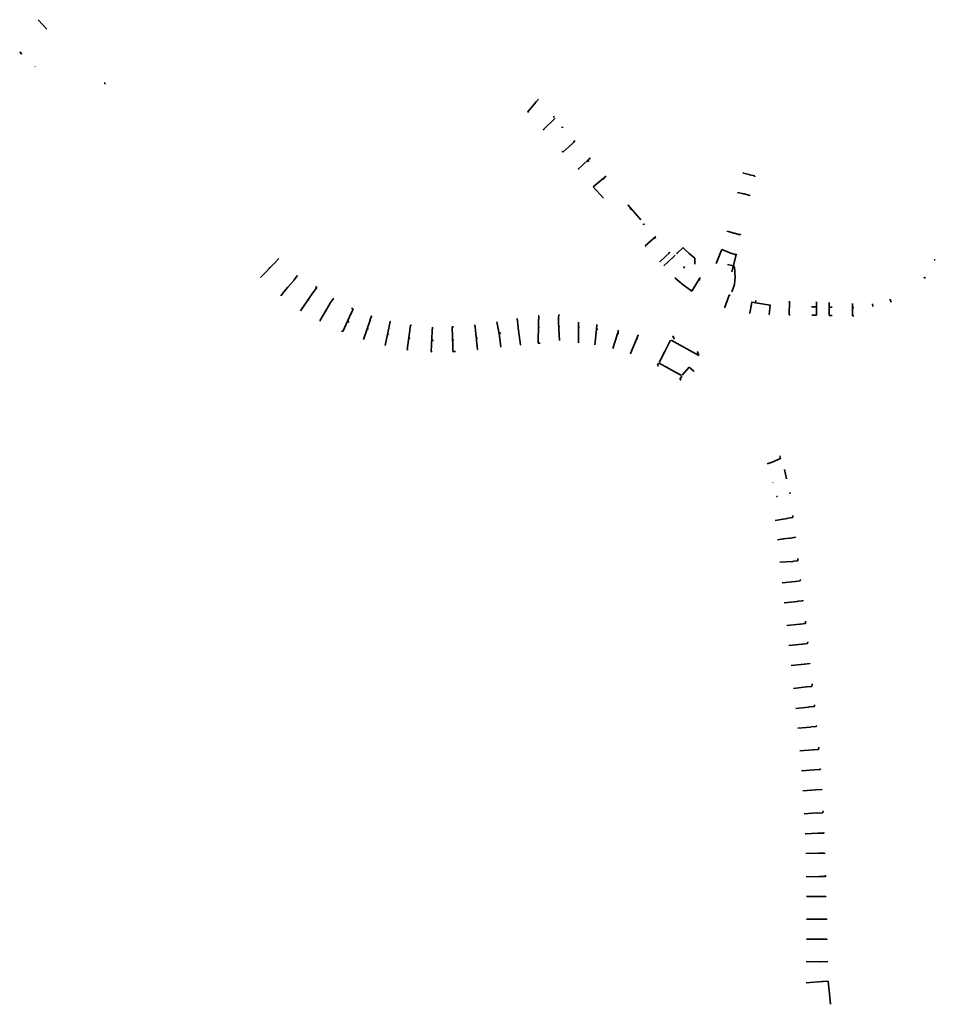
# Model space of a CAD drawing. Header units: metres. Extents: x 146089 to 148495, y 409778 to 410773.
# Tile 1 of 19: x 146089 to 146959, y 409791 to 410727. Entities that reach past the tile are written whole.
import ezdxf

# ---------------------------------------------------------------- set-up
doc = ezdxf.new("R2010")
doc.units = ezdxf.units.M
doc.layers.add('wh-nw-pvc160', color=170, linetype='riolering', lineweight=35)
doc.linetypes.add('riolering', pattern='A,28,-5,[22,RTW.shx,S=1,R=0,X=0,Y=0],-5', length=38)

msp = doc.modelspace()

# ---------------------------------------------------------------- linework, layer by layer
at = {"layer": 'wh-nw-pvc160'}
for points in [[(146106.86, 410726.5, 0), (146114.87, 410717.39, 0)], [(146089.17, 410696.06, 3.19), (146091.2, 410693.85, 0)], [(146103.9, 410681.74, 2.89), (146103.47, 410681.99, 0)], [(146581.92, 410651.11, 3.23), (146579.64, 410648.32, 3.23), (146571.93, 410638.88, 3.23), (146572.42, 410638.5, 4.64)], [(146579.28, 410648.76, 4.61), (146579.64, 410648.32, 3.23)], [(146597.8, 410633.05, 3.33), (146586.71, 410622.2, 3.33), (146587.24, 410621.58, 4.28)], [(146596.21, 410634.86, 3.36), (146597.09, 410633.59, 4.15)], [(146605.66, 410624.11, 3.22), (146603.82, 410624.3, 4.02)], [(146605.34, 410600.79, 2.99), (146614.29, 410608.9, 3.12), (146615.21, 410609.72, 3.14), (146616.44, 410611.86, 3.06)], [(146614.02, 410609.24, 3.39), (146614.29, 410608.9, 3.12)], [(146604.69, 410601.73, 3.49), (146605.34, 410600.79, 2.99)], [(146619.66, 410584.61, 2.69), (146628.82, 410592.92, 2.83), (146629.74, 410593.73, 2.85), (146631.02, 410595.29, 2.87)], [(146646.38, 410577.92, 2.14), (146643.62, 410575.68, 2.19), (146634.12, 410567.81, 2.26)], [(146776.74, 410581.39, 5.09), (146776.57, 410580.71, 4.71)], [(146776.57, 410580.71, 4.71), (146782.17, 410579.36, 4.71), (146782.36, 410579.3, 4.52)], [(146787.51, 410578.06, 4.7), (146782.55, 410579.26, 4.71), (146782.36, 410579.3, 4.52)], [(146787.32, 410577.27, 5.1), (146787.51, 410578.06, 4.7)], [(146634.12, 410567.81, 2.26), (146643.85, 410557.09, 2.6)], [(146634.97, 410567.21, 3.17), (146634.85, 410567.01, 2.29)], [(146771.39, 410561.65, 5.23), (146771.57, 410562.38, 4.8)], [(146771.57, 410562.38, 4.8), (146776.94, 410561.09, 4.8), (146777.12, 410561, 4.59)], [(146782.86, 410559.66, 4.8), (146777.32, 410561, 4.8), (146777.12, 410561, 4.59)], [(146782.79, 410559.35, 5.22), (146782.86, 410559.66, 4.8)], [(146683.45, 410511.63, 1.43), (146693.51, 410520.58, 1.38)], [(146761.59, 410524.97, 5.92), (146761.78, 410525.61, 5.11)], [(146761.78, 410525.61, 5.11), (146767.64, 410523.87, 5.11), (146767.83, 410523.81, 4.95)], [(146773.59, 410522.09, 5.24), (146768.03, 410523.75, 5.18), (146767.83, 410523.81, 4.95)], [(146773.89, 410523.16, 5.91), (146773.59, 410522.09, 5.24)], [(146318, 410481.55, 2.05), (146330.84, 410494.91, 1.87), (146331.01, 410495.07, 1.54), (146331.16, 410495.25, 1.87), (146335.43, 410499.82, 1.87)], [(146707.06, 410505.62, 1.38), (146697.31, 410496.4, 1.45)], [(146751.02, 410494.93, 6.91), (146755.96, 410507.45, 6.45)], [(146755.96, 410507.45, 6.45), (146756.29, 410508.24, 5.16)], [(146756.29, 410508.24, 5.16), (146763.37, 410505.24, 5.16), (146763.57, 410505.19, 5)], [(146769.91, 410503.11, 5.28), (146763.76, 410505.12, 5.23), (146763.57, 410505.19, 5)], [(146765.6, 410487.12, 7.02), (146769.91, 410503.11, 5.28)], [(146770.2, 410504.05, 6.49), (146769.91, 410503.11, 5.28)], [(146325.85, 410490.54, 2.46), (146326.96, 410490.87, 1.92)], [(146765.83, 410468.03, 0.98), (146766.77, 410470.43, 1.12), (146768.24, 410474.92, 1.49), (146768.71, 410478.77, 2.22), (146768.77, 410482.17, 3.24), (146768.51, 410485.47, 4.23), (146768.56, 410488.09, 5.15), (146768.36, 410491.1, 5.97), (146768.01, 410492.05, 6.09), (146767.12, 410492.61, 6.21), (146761.58, 410494.11, 6.31)], [(146959.07, 410498.33, 3.92), (146958.56, 410498.51, 3.89), (146958.09, 410498.45, 3.86)], [(146337.17, 410464.18, 1.84), (146340.47, 410468.2, 1.81), (146343.97, 410472.3, 1.76), (146349.58, 410478.9, 1.76), (146349.72, 410479.08, 1.62), (146349.89, 410479.29, 1.74), (146353.18, 410483.5, 1.77)], [(146727.86, 410468.67, 0.85), (146735.52, 410481.55, 0.82)], [(146949.63, 410480.97, 3.62), (146948.45, 410481.71, 3.58), (146948.28, 410481.81, 3.6)], [(146345.01, 410473.52, 2.45), (146345.67, 410474.3, 1.76)], [(146370.13, 410472.99, 1.89), (146371.33, 410471.98, 1.81), (146367.91, 410467.45, 1.81), (146367.77, 410467.28, 1.66), (146367.66, 410467.11, 1.81), (146356.08, 410450.04, 2)], [(146759.04, 410453.52, 0.92), (146761.48, 410460.27, 0.87), (146763.26, 410464.87, 0.81)], [(146763.26, 410464.87, 0.97), (146763.62, 410465.01, 0.88)], [(146763.62, 410465.01, 0.88), (146763.85, 410464.13, 1.44)], [(146363.52, 410459.76, 2.43), (146363.46, 410460.92, 1.88)], [(146374.27, 410440.48, 2.03), (146383.75, 410456.57, 1.84), (146383.85, 410456.74, 1.7), (146383.97, 410456.92, 1.84), (146387.18, 410461.79, 1.84)], [(146758.73, 410452.8, 0.91), (146759.04, 410453.52, 0.92)], [(146782.96, 410447.62, 0.74), (146784.87, 410458.06, 0.76)], [(146802.61, 410455.39, 1.28), (146802.23, 410455.41, 0.68), (146788.32, 410457.53, 0.75), (146784.87, 410458.06, 0.76), (146784.44, 410458.14, 1.36)], [(146788.32, 410457.53, 0.75), (146788.52, 410459.79, 0.7)], [(146801.21, 410446.61, 0.7), (146802.23, 410455.41, 0.68)], [(146820.35, 410446.27, 1.15), (146820.45, 410458.8, 1.14), (146820.45, 410459.23, 0.89)], [(146821.03, 410454.29, 1.24), (146820.41, 410454.3, 1.15)], [(146841.58, 410453.88, 1.28), (146846.28, 410453.84, 1.28)], [(146846.22, 410445.86, 1.28), (146846.31, 410458.26, 1.28), (146846.32, 410458.47, 1.16)], [(146858.26, 410445.55, 1.29), (146858.23, 410457.72, 1.27), (146858.23, 410457.93, 1.21)], [(146861.08, 410453.59, 1.56), (146858.24, 410453.58, 1.28)], [(146880.37, 410445.35, 1.65), (146880.38, 410456.89, 1.59), (146880.38, 410457.08, 1.39)], [(146881.57, 410453.22, 1.97), (146880.38, 410453.22, 1.61)], [(146899.57, 410454.22, 2.49), (146899.42, 410456.57, 2.47), (146899.43, 410456.77, 2.41)], [(146917.14, 410458.15, 2.93), (146916.13, 410460.83, 2.92), (146916.07, 410461.02, 2.87)], [(146380.22, 410449.55, 2.43), (146380.24, 410450.61, 1.92)], [(146396.17, 410430.2, 2.13), (146404.1, 410447.62, 1.88), (146404.2, 410447.82, 1.72), (146404.28, 410448.01, 1.88), (146405.92, 410451.75, 1.88)], [(146423.19, 410444.93, 2.02), (146423.44, 410444.84, 1.94), (146422.3, 410441.63, 1.94), (146422.22, 410441.43, 1.73), (146422.15, 410441.23, 1.94), (146415.91, 410422.64, 2.2)], [(146582.34, 410445.29, 3.9), (146582.12, 410438.48, 3.86), (146582.11, 410438.26, 3.66), (146582.11, 410438.06, 3.86), (146581.79, 410419.26, 3.86)], [(146581.81, 410445.27, 4.12), (146582.34, 410445.29, 3.9)], [(146601.15, 410444.1, 4.22), (146601.14, 410438.92, 4), (146601.14, 410438.74, 3.75), (146601.15, 410438.56, 4), (146602.12, 410421.66, 4)], [(146782.53, 410447.71, 1.74), (146782.96, 410447.62, 0.74)], [(146801.58, 410446.59, 1.3), (146801.21, 410446.61, 0.7)], [(146821.09, 410446.26, 1.24), (146820.35, 410446.27, 1.15)], [(146841.61, 410445.94, 1.28), (146846.22, 410445.86, 1.28)], [(146861.07, 410445.67, 1.59), (146858.26, 410445.55, 1.29)], [(146881.56, 410445.34, 2.04), (146880.37, 410445.35, 1.65)], [(146401.85, 410439.03, 2.39), (146400.85, 410440.47, 1.99)], [(146436.29, 410416.91, 2.2), (146440.23, 410434.96, 1.97), (146440.3, 410435.16, 1.82), (146440.34, 410435.37, 1.97), (146441.3, 410439.87, 1.97), (146441.58, 410439.84, 2.07)], [(146457.17, 410413.18, 2.17), (146459.72, 410431.34, 1.74), (146459.75, 410431.55, 1.55), (146459.77, 410431.76, 1.74), (146460.39, 410436.31, 1.74)], [(146481.32, 410434.53, 1.97), (146481.2, 410430.86, 1.97), (146481.18, 410430.65, 1.6), (146481.17, 410430.44, 1.97), (146480.06, 410411.23, 1.99)], [(146500.11, 410434.7, 2.24), (146500.19, 410430.11, 2.24), (146500.2, 410429.89, 1.63), (146500.21, 410429.68, 2.24), (146500.84, 410411.27, 2.33)], [(146524.12, 410413.27, 2.69), (146522.24, 410431.42, 2.6), (146522.22, 410431.64, 1.64), (146522.2, 410431.86, 2.6), (146521.64, 410436.56, 2.72)], [(146542.61, 410439.61, 2.86), (146543.42, 410434.79, 2.75), (146543.45, 410434.56, 1.68), (146543.49, 410434.34, 2.75), (146544.55, 410428.11, 2.81), (146546.32, 410415.86, 2.92)], [(146564.99, 410417.79, 3.1), (146563.22, 410431.3, 3.09), (146562.42, 410436.95, 3.09), (146562.39, 410437.17, 1.73), (146562.37, 410437.38, 3.09), (146561.76, 410442.65, 3.09)], [(146582.9, 410434.47, 4.29), (146581.93, 410433.69, 4.08)], [(146602.36, 410435.5, 4.67), (146601.45, 410434.76, 4.2)], [(146620.2, 410439.26, 3.81), (146620.2, 410439.08, 4.11), (146620.12, 410420.11, 4.11)], [(146620.9, 410434.86, 5.04), (146620.22, 410434.02, 4.33)], [(146637.5, 410436.84, 3.65), (146637.48, 410436.63, 4.89), (146637.15, 410432.21, 4.89), (146635.62, 410417.75, 4.81)], [(146420.21, 410432.25, 2.41), (146419.53, 410433.42, 3.06)], [(146439.58, 410426.94, 2.48), (146438.77, 410428.27, 2.06)], [(146459.76, 410423.25, 2.6), (146458.77, 410424.59, 1.9)], [(146524.16, 410423.56, 3.24), (146522.94, 410424.66, 2.63)], [(146546.19, 410429.18, 3.66), (146544.55, 410428.11, 2.81)], [(146563.52, 410432.01, 3.94), (146563.22, 410431.3, 3.09)], [(146638.3, 410432.74, 5.35), (146637.15, 410432.21, 4.89)], [(146658.15, 410431.63, 3.92), (146658.05, 410431.46, 5.08), (146657, 410428.22, 5.08), (146652.77, 410414.13, 5.08)], [(146658.34, 410428.45, 5.63), (146657, 410428.22, 5.08)], [(146676.74, 410427.02, 3.94), (146676.7, 410426.87, 5.08), (146675.12, 410423.04, 5.08), (146669.42, 410409.4, 5.08)], [(146710.49, 410423.31, 6.43), (146710.87, 410423.51, 6.43), (146709.63, 410426.3, 4.85)], [(146482.19, 410421.43, 2.77), (146480.7, 410422.38, 1.98)], [(146501.7, 410421.67, 2.97), (146500.45, 410422.72, 2.28)], [(146620.12, 410420.11, 4.11), (146620.05, 410419.62, 4.5)], [(146676.02, 410422.93, 5.8), (146675.12, 410423.04, 5.08)], [(146696.59, 410401.01, 4.91), (146701.94, 410411.25, 4.88), (146707.55, 410421.99, 4.85)], [(146708.2, 410422.2, 4.85), (146734.42, 410407.54, 4.95)], [(146669.42, 410409.4, 5.08), (146669.21, 410409.16, 5.28)], [(146732.92, 410411.35, 6.55), (146733.02, 410410.93, 6.56), (146734.42, 410407.54, 4.95)], [(146696.17, 410400.15, 0), (146695.07, 410397.98, 6.18)], [(146696.05, 410397.4, 5.47), (146695.07, 410397.98, 6.18)], [(146696.82, 410400.37, 4.91), (146718.05, 410388.64, 4.93)], [(146718.24, 410387.98, 4.93), (146716.41, 410384.9, 4.94)], [(146718.71, 410388.82, 4.93), (146725.06, 410396.36, 4.95)], [(146725.06, 410396.36, 4.95), (146729.53, 410392.72, 5.94), (146729.88, 410392.44, 5.94)], [(146717.77, 410384.12, 5.67), (146716.41, 410384.9, 4.94)]]:
    msp.add_polyline3d(points, dxfattribs=at)
at = {"layer": 'wh-nw-pvc160', "linetype": 'Continuous'}
for points in [[(146169.44, 410666.66, 2.29), (146170.63, 410665.55, 0)], [(146667.19, 410550.29, 1.42), (146667.03, 410550.49, 1.42)], [(146667.19, 410550.29, 1.42), (146667.08, 410550.2, 1.42)], [(146679.15, 410536.4, 1.34), (146667.19, 410550.29, 1.42)], [(146672.23, 410544.44, 1.39), (146672.12, 410544.36, 1.39)], [(146682.94, 410532.23, 1.35), (146682.83, 410532.15, 1.35)], [(146713.52, 410504.22, 0.9), (146713.93, 410504.64, 1.11), (146719.27, 410509.72, 1.39), (146719.45, 410509.8, 1.39), (146719.56, 410509.75, 1.39), (146721.43, 410507.93, 1.43), (146725.06, 410504.41, 1.5), (146730.45, 410499.91, 1.64)], [(146710.34, 410501.18, 0.96), (146701.29, 410492.58, 1.04)], [(146711.97, 410502.77, 0.9), (146710.34, 410501.18, 0.96)], [(146730.72, 410494.33, 1.7), (146730.45, 410499.91, 1.64)], [(146387.18, 410461.79, 1.84), (146386.84, 410461.99, 1.92)], [(146405.92, 410451.75, 1.88), (146404.46, 410452.37, 2)], [(146601.15, 410444.1, 4.22), (146601.67, 410446.33, 4.56)], [(146374.27, 410440.48, 2.03), (146374.57, 410440.33, 2.46)], [(146461.41, 410436.2, 2.17), (146460.39, 410436.31, 1.74)], [(146481.49, 410434.53, 2.38), (146481.32, 410434.53, 1.97)], [(146501.42, 410434.74, 2.56), (146500.11, 410434.7, 2.24)], [(146521.73, 410436.57, 2.94), (146521.64, 410436.56, 2.72)], [(146395.01, 410430.6, 2.41), (146396.17, 410430.2, 2.13)], [(146415.77, 410422.68, 2.43), (146415.91, 410422.64, 2.2)], [(146436.29, 410416.91, 2.2), (146436.4, 410416.89, 2.53)], [(146545.9, 410415.81, 3.19), (146546.32, 410415.86, 2.92)], [(146564.99, 410417.79, 3.1), (146565.36, 410417.8, 3.5)], [(146581.79, 410419.26, 3.86), (146583.71, 410419.28, 3.76)], [(146457.17, 410413.18, 2.17), (146458.3, 410412.96, 2.62)], [(146480.06, 410411.23, 1.99), (146481.05, 410411.06, 2.82)], [(146500.84, 410411.27, 2.33), (146503.35, 410411.32, 3.05)], [(146524.12, 410413.27, 2.69), (146524.32, 410413.29, 3.11)], [(146805.15, 410287.03, 5.55), (146804.66, 410286.54, 5.27)], [(146809.11, 410273.84, 5.4), (146808.3, 410273.33, 5.31)], [(146818.54, 410252.86, 3.3), (146818.34, 410252.81, 4.34), (146812.63, 410251.86, 4.34), (146806.82, 410250.96, 4.34)], [(146813.27, 410252.29, 5.1), (146812.63, 410251.86, 4.34)], [(146818.54, 410252.86, 3.3), (146818.78, 410252.88, 4.34), (146823.58, 410253.56, 4.34)], [(146821.12, 410234.03, 3.26), (146820.92, 410234, 3.86), (146814.89, 410233.25, 3.86), (146809.11, 410232.56, 3.86)], [(146815.7, 410233.67, 4.82), (146814.89, 410233.25, 3.86)], [(146821.12, 410234.03, 3.26), (146821.33, 410234.05, 3.86), (146826.32, 410234.89, 3.86)], [(146824.07, 410212, 3.41), (146823.75, 410211.94, 3.56), (146811.39, 410211.1, 3.63)], [(146824.07, 410212, 3.41), (146824.38, 410212.06, 3.56), (146828.56, 410212.38, 3.63)], [(146826.15, 410193.01, 3.36), (146825.99, 410192.98, 3.54), (146813.6, 410191.53, 3.62)], [(146826.15, 410193.01, 3.36), (146826.32, 410193.03, 3.54), (146830.72, 410193.37, 3.63)], [(146828.24, 410174.04, 3.34), (146828.04, 410174.01, 3.51), (146815.6, 410172.67, 3.51)], [(146828.24, 410174.04, 3.34), (146828.44, 410174.08, 3.51), (146833.32, 410174.59, 3.56)], [(146817.91, 410151.04, 3.49), (146830.37, 410152.38, 3.45), (146830.64, 410152.43, 3.3)], [(146835.72, 410152.86, 3.51), (146830.91, 410152.48, 3.45), (146830.64, 410152.43, 3.3)], [(146819.95, 410132.03, 3.43), (146832.46, 410133.35, 3.39), (146832.67, 410133.38, 3.24)], [(146837.71, 410133.84, 3.47), (146832.87, 410133.41, 3.39), (146832.67, 410133.38, 3.24)], [(146822.04, 410112.97, 3.42), (146834.58, 410114.37, 3.36), (146834.74, 410114.38, 3.23)], [(146839.77, 410114.86, 3.4), (146834.91, 410114.4, 3.36), (146834.74, 410114.38, 3.23)], [(146824.38, 410091.32, 3.32), (146836.73, 410092.72, 3.33), (146836.93, 410092.74, 3.14)], [(146841.65, 410093.22, 3.35), (146837.13, 410092.76, 3.33), (146836.93, 410092.74, 3.14)], [(146826.42, 410072.19, 3.3), (146838.56, 410073.61, 3.26), (146838.85, 410073.69, 3.15)], [(146844.28, 410074.25, 3.27), (146839.13, 410073.77, 3.26), (146838.85, 410073.69, 3.15)], [(146828.39, 410053.47, 3.24), (146840.5, 410054.66, 3.24), (146840.73, 410054.71, 3.07)], [(146846.11, 410055.26, 3.24), (146840.96, 410054.77, 3.24), (146840.73, 410054.71, 3.07)], [(146830.36, 410031.95, 3.2), (146842.63, 410033, 3.18), (146842.86, 410033.02, 3.04)], [(146848.1, 410033.41, 3.25), (146843.09, 410033.04, 3.18), (146842.86, 410033.02, 3.04)], [(146831.83, 410013.06, 3.19), (146843.92, 410013.93, 3.16), (146844.18, 410013.95, 3.01)], [(146849.78, 410014.36, 3.24), (146844.44, 410013.98, 3.16), (146844.18, 410013.95, 3.01)], [(146833.28, 409994.15, 3.38), (146845.25, 409994.9, 3.37), (146845.47, 409994.91, 3)], [(146851.15, 409995.33, 3.33), (146845.69, 409994.93, 3.37), (146845.47, 409994.91, 3)], [(146834.42, 409972.35, 3.33), (146846.6, 409973.01, 3.28), (146846.89, 409972.98, 2.94)], [(146852.27, 409973.17, 3.4), (146847.17, 409972.95, 3.28), (146846.89, 409972.98, 2.94)], [(146835.28, 409953.26, 3.27), (146847.31, 409953.74, 3.25), (146847.57, 409953.77, 2.89)], [(146853.14, 409953.83, 3.24), (146847.83, 409953.8, 3.25), (146847.57, 409953.77, 2.89)], [(146835.97, 409934.37, 3.24), (146848.06, 409934.71, 3.13), (146848.29, 409934.71, 2.87)], [(146853.87, 409934.8, 3.28), (146848.52, 409934.71, 3.13), (146848.29, 409934.71, 2.87)], [(146853.87, 409934.8, 3.28), (146854.19, 409934.24, 3.4)], [(146836.47, 409912.44, 3.03), (146848.75, 409912.63, 3.03), (146848.97, 409912.64, 2.79)], [(146854.69, 409912.73, 3.05), (146849.18, 409912.64, 3.05), (146848.97, 409912.64, 2.79)], [(146854.69, 409912.73, 3.05), (146854.74, 409913.98, 3.49)], [(146836.65, 409893.55, 3.06), (146848.8, 409893.57, 3.06), (146849.01, 409893.56, 2.77)], [(146855.18, 409893.59, 3.03), (146849.23, 409893.57, 3.03), (146849.01, 409893.56, 2.77)], [(146855.38, 409894.11, 3.34), (146855.18, 409893.59, 3.03)], [(146836.6, 409872.04, 2.92), (146848.95, 409872.02, 2.92), (146849.15, 409872.02, 2.78)], [(146855.97, 409872.07, 2.94), (146849.38, 409872.03, 2.94), (146849.15, 409872.02, 2.78)], [(146855.97, 409872.07, 2.94), (146856.06, 409872.58, 3.34)], [(146836.83, 409853.09, 2.83), (146849.18, 409853.06, 2.83), (146849.39, 409853.06, 2.68)], [(146856.11, 409853.12, 2.84), (146849.61, 409853.08, 2.84), (146849.39, 409853.06, 2.68)], [(146856.11, 409853.12, 2.84), (146856.09, 409852.52, 3.3)], [(146836.34, 409831.78, 2.79), (146849.97, 409831.75, 2.79), (146850.18, 409831.75, 2.65)], [(146857, 409831.81, 2.8), (146850.41, 409831.77, 2.8), (146850.18, 409831.75, 2.65)], [(146836.5, 409811.62, 3.49), (146851.83, 409812.78, 2.73), (146852.04, 409812.8, 2.59)], [(146857.36, 409813.18, 3.62), (146852.26, 409812.83, 2.75), (146852.04, 409812.8, 2.59)], [(146859.47, 409791.27, 3.39), (146858.42, 409801.27, 3.55), (146857.36, 409813.18, 3.62)]]:
    msp.add_polyline3d(points, dxfattribs=at)
at = {"layer": 'wh-nw-pvc160', "color": 5}
for points in [[(146629.49, 410591.58, 3.05), (146628.82, 410592.92, 2.83)], [(146620.16, 410584.07, 3.13), (146619.66, 410584.61, 2.69)], [(146644.29, 410574.66, 2.68), (146643.62, 410575.68, 2.19)], [(146668.97, 410546.49, 2.12), (146669.82, 410547.23, 1.4)], [(146681.14, 410532.61, 1.88), (146682.28, 410531.66, 1.35)], [(146693.29, 410518.74, 1.71), (146692.72, 410519.88, 1.38)], [(146684.07, 410511.22, 1.81), (146683.45, 410511.63, 1.43)], [(146705.6, 410504.97, 1.61), (146706.6, 410505.19, 1.38)], [(146697.02, 410496.73, 2.1), (146697.31, 410496.4, 1.45)], [(146720.83, 410492.01, 1.38), (146720.06, 410490.57, 1.55)], [(146712.28, 410481.64, 1.62), (146711.84, 410481.14, 2.01)], [(146727.86, 410468.67, 0.85), (146719.38, 410474.73, 1.45), (146711.84, 410481.14, 2.01)], [(146734.56, 410479.93, 0.82), (146735.19, 410478.89, 1.51)], [(146727.61, 410469.62, 1.56), (146727.27, 410469.09, 0.89)], [(146804.16, 410306.2, 5.31), (146799.46, 410304.72, 5.68)], [(146812.09, 410309.81, 5.31), (146804.16, 410306.2, 5.31)], [(146811.48, 410312.17, 5.77), (146812.09, 410309.81, 5.31)], [(146817.75, 410290.41, 5.25), (146815.65, 410299.27, 5.52)], [(146821.17, 410277.31, 5.29), (146820.98, 410276.23, 5.19)], [(146823.84, 410255.56, 4.95), (146823.58, 410253.56, 4.34)], [(146826.32, 410234.89, 3.86), (146826.37, 410234.57, 4.43)], [(146828.57, 410214.82, 4.14), (146828.56, 410212.38, 3.63)], [(146830.72, 410193.37, 3.63), (146830.98, 410194.92, 3.89)], [(146833.32, 410175.28, 3.72), (146833.32, 410174.59, 3.56)], [(146835.67, 410155.31, 3.61), (146835.72, 410152.86, 3.51)], [(146837.88, 410135.42, 3.47), (146837.71, 410133.84, 3.47)], [(146840.07, 410115.44, 3.49), (146839.77, 410114.86, 3.4)], [(146842.22, 410095.68, 3.5), (146841.65, 410093.22, 3.35)], [(146844.36, 410075.79, 3.45), (146844.28, 410074.25, 3.27)], [(146846, 410056.15, 3.47), (146846.11, 410055.26, 3.24)], [(146848.1, 410033.41, 3.25), (146848.34, 410035.43, 3.48)], [(146849.78, 410014.36, 3.24), (146849.96, 410015.31, 3.47)], [(146851.15, 409995.33, 3.33), (146851.41, 409994.97, 3.49)], [(146852.27, 409973.17, 3.4), (146852.58, 409974.91, 3.47)], [(146853.14, 409953.83, 3.24), (146853.52, 409954.56, 3.48)]]:
    msp.add_polyline3d(points, dxfattribs=at)

doc.saveas('drawing.dxf')
